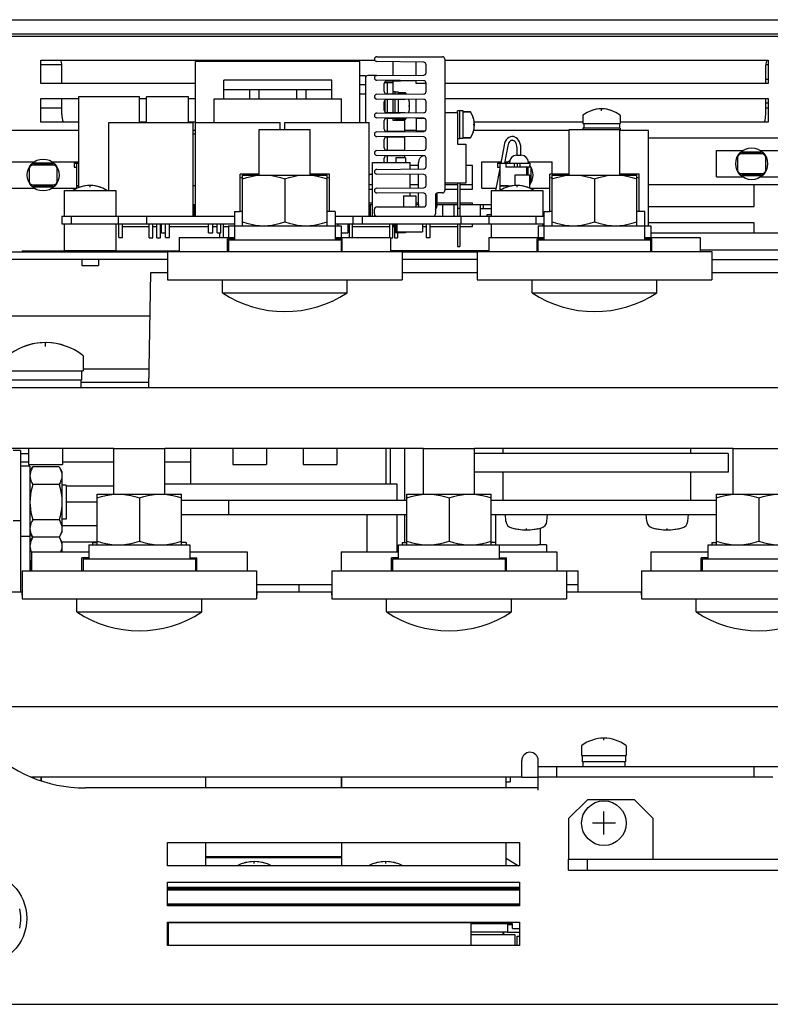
# Model space of a CAD drawing. Extents: x 28 to 410, y 34 to 287.
# Tile 3 of 32: x 68 to 88, y 73 to 99. Entities that reach past the tile are written whole.
import ezdxf

# ---------------------------------------------------------------- set-up
doc = ezdxf.new("R2010")
doc.units = 0
doc.header["$LTSCALE"] = 23.1
doc.layers.get('0').update_dxf_attribs({"linetype": 'CONTINUOUS'})
for name, color, linetype in [('ALL_AXIS', 7, 'CONTINUOUS'), ('ALL_CURVE', 7, 'CONTINUOUS'), ('ALL_FEATURES', 7, 'CONTINUOUS')]:
    doc.layers.add(name, color=color, linetype=linetype)

msp = doc.modelspace()

# ---------------------------------------------------------------- linework, layer by layer
at = {"color": 7, "linetype": 'CONTINUOUS'}
for p, q in [((72.15, 94.08), (72.212, 94.08)), ((72.18, 93.768), (72.18, 94.08)), ((76.838, 94.08), (76.925, 94.08)), ((76.875, 93.768), (76.875, 94.08)), ((78.08, 94.08), (78.15, 94.08)), ((78.65, 94.08), (79.188, 94.08)), ((78.8, 93.768), (78.8, 94.08)), ((79.1, 93.768), (79.1, 94.08)), ((79.25, 94.08), (80.088, 94.08)), ((79.8, 93.768), (79.8, 94.08)), ((79.882, 93.968), (79.882, 94.08)), ((78.575, 93.768), (78.575, 93.782)), ((76.313, 93.205), (76.313, 93.568)), ((76.388, 93.205), (76.388, 93.568)), ((77.513, 93.568), (77.513, 93.193)), ((70.975, 93.193), (71.075, 93.193)), ((71.175, 93.193), (71.275, 93.193)), ((77.4, 93.193), (77.463, 93.193)), ((77.513, 93.193), (77.588, 93.193)), ((77.588, 93.33), (77.588, 93.193)), ((78.45, 93.193), (78.35, 93.193)), ((72.484, 77.089), (76.109, 77.089)), ((72.484, 76.714), (76.109, 76.714)), ((72.484, 76.694), (76.109, 76.694)), ((80.6, 74.905), (80.6, 74.928))]:
    msp.add_line(p, q, dxfattribs=at)
at = {"layer": 'ALL_AXIS', "color": 7, "linetype": 'CONTINUOUS'}
for p, q in [((87.4, 97.418), (87.463, 97.418)), ((72.963, 96.893), (72.963, 97.143)), ((72.963, 97.143), (75.838, 97.143)), ((73.65, 97.143), (73.65, 96.893)), ((73.9, 97.143), (73.9, 96.893)), ((74.9, 97.143), (74.9, 96.893)), ((75.15, 97.143), (75.15, 96.893)), ((75.838, 96.893), (75.838, 97.143)), ((77.525, 97.08), (77.463, 97.08)), ((77.525, 97.028), (77.525, 97.08)), ((77.613, 97.074), (77.525, 97.074)), ((77.613, 97.027), (77.613, 97.074)), ((77.799, 97.055), (77.613, 97.055)), ((72.702, 96.268), (72.702, 96.893)), ((72.963, 96.893), (73.444, 96.893)), ((75.357, 96.893), (75.838, 96.893)), ((76.099, 96.268), (76.099, 96.893)), ((77.25, 96.854), (77.25, 96.557)), ((77.525, 96.528), (77.525, 96.883)), ((77.613, 96.527), (77.613, 96.884)), ((87.4, 96.793), (87.463, 96.793)), ((79.188, 96.53), (79.188, 96.58)), ((79.25, 96.58), (79.188, 96.58)), ((79.25, 95.83), (79.25, 96.58)), ((79.338, 96.574), (79.25, 96.574)), ((79.338, 95.837), (79.338, 96.574)), ((79.524, 96.555), (79.338, 96.555)), ((69.9, 94.455), (69.9, 96.268)), ((69.901, 96.268), (72.15, 96.268)), ((72.15, 93.768), (72.15, 96.268)), ((72.213, 93.768), (72.213, 96.268)), ((72.213, 96.268), (74.463, 96.268)), ((74.463, 96.08), (74.463, 96.268)), ((74.588, 96.08), (74.588, 96.268)), ((74.588, 96.268), (76.838, 96.268)), ((76.838, 93.768), (76.838, 96.268)), ((77.525, 96.33), (77.525, 96.383)), ((77.613, 96.337), (77.525, 96.337)), ((77.613, 96.337), (77.613, 96.384)), ((77.799, 96.355), (77.613, 96.355)), ((78.088, 96.373), (78.088, 96.038)), ((78.317, 96.373), (78.088, 96.373)), ((82.525, 96.452), (82.525, 96.243)), ((83.525, 96.452), (83.525, 96.243)), ((73.909, 94.868), (73.909, 96.08)), ((73.909, 96.08), (75.267, 96.08)), ((75.267, 94.868), (75.267, 96.08)), ((78.317, 96.038), (78.088, 96.038)), ((82.159, 94.868), (82.159, 96.08)), ((82.159, 96.08), (83.517, 96.08)), ((82.525, 96.243), (83.525, 96.243)), ((82.525, 96.118), (82.525, 96.08)), ((83.525, 96.118), (82.525, 96.118)), ((82.55, 96.243), (82.55, 96.118)), ((83.5, 96.243), (83.5, 96.118)), ((83.517, 94.868), (83.517, 96.08)), ((83.525, 96.118), (83.525, 96.055)), ((79.25, 95.83), (79.188, 95.83)), ((79.338, 95.837), (79.25, 95.837)), ((79.524, 95.855), (79.338, 95.855)), ((86.088, 94.818), (86.088, 95.518)), ((86.088, 95.518), (86.785, 95.518)), ((87.266, 95.518), (87.963, 95.518)), ((67.213, 95.218), (67.91, 95.218)), ((68.391, 95.218), (69.088, 95.218)), ((76.925, 93.768), (76.925, 95.205)), ((76.925, 95.205), (77.925, 95.205)), ((77.925, 95.026), (77.925, 95.205)), ((78.15, 95.029), (78.15, 95.205)), ((79.838, 94.518), (79.838, 95.218)), ((79.838, 95.218), (80.346, 95.218)), ((80.447, 95.218), (80.535, 95.218)), ((80.575, 95.18), (80.575, 95.205)), ((81.074, 95.218), (81.713, 95.218)), ((81.075, 95.18), (81.075, 95.205)), ((81.713, 94.893), (81.713, 95.218)), ((81.075, 94.868), (81.075, 95.08)), ((73.4, 93.893), (73.4, 94.893)), ((73.909, 94.893), (73.4, 94.893)), ((73.463, 94.806), (73.4, 94.787)), ((73.463, 93.518), (73.463, 94.868)), ((73.463, 94.868), (75.713, 94.868)), ((74.588, 94.767), (74.588, 93.618)), ((75.775, 94.893), (75.267, 94.893)), ((75.713, 93.518), (75.713, 94.868)), ((75.775, 94.787), (75.713, 94.806)), ((75.775, 93.893), (75.775, 94.893)), ((77.925, 94.526), (77.925, 94.884)), ((78.15, 94.529), (78.15, 94.882)), ((81.65, 93.893), (81.65, 94.893)), ((82.159, 94.893), (81.65, 94.893)), ((81.713, 94.806), (81.65, 94.787)), ((81.713, 93.518), (81.713, 94.868)), ((81.713, 94.868), (83.963, 94.868)), ((82.838, 94.767), (82.838, 93.618)), ((84.025, 94.893), (83.517, 94.893)), ((83.963, 93.518), (83.963, 94.868)), ((84.025, 94.787), (83.963, 94.806)), ((84.025, 93.893), (84.025, 94.893)), ((86.088, 94.818), (86.785, 94.818)), ((87.266, 94.818), (87.963, 94.818)), ((67.213, 94.518), (67.91, 94.518)), ((68.391, 94.518), (69.038, 94.518)), ((68.713, 94.455), (68.713, 93.768)), ((68.713, 94.455), (70.088, 94.455)), ((70.088, 94.455), (70.088, 93.768)), ((79.838, 94.518), (80.216, 94.518)), ((80.088, 94.455), (80.088, 93.768)), ((80.088, 94.455), (81.463, 94.455)), ((81.113, 94.518), (81.65, 94.518)), ((81.463, 94.455), (81.463, 93.768)), ((77.746, 94.318), (77.746, 94.018)), ((77.746, 94.318), (78.079, 94.318)), ((77.925, 94.318), (77.925, 94.384)), ((78.08, 94.318), (78.08, 94.018)), ((78.15, 94.08), (78.15, 94.382)), ((78.65, 94.08), (78.65, 94.39)), ((73.244, 93.893), (73.244, 93.143)), ((73.244, 93.893), (73.4, 93.893)), ((73.462, 93.893), (73.463, 93.893)), ((75.714, 93.893), (75.713, 93.893)), ((75.932, 93.893), (75.775, 93.893)), ((75.932, 93.893), (75.932, 93.143)), ((81.494, 93.143), (81.494, 93.893)), ((81.494, 93.893), (81.65, 93.893)), ((81.712, 93.893), (81.713, 93.893)), ((83.964, 93.893), (83.963, 93.893)), ((84.182, 93.893), (84.025, 93.893)), ((84.182, 93.143), (84.182, 93.893)), ((68.65, 93.768), (68.65, 93.568)), ((68.65, 93.768), (73.244, 93.768)), ((68.9, 93.768), (68.9, 93.568)), ((70.15, 93.768), (70.15, 93.568)), ((70.9, 93.768), (70.9, 93.568)), ((75.932, 93.768), (81.494, 93.768)), ((76.4, 93.768), (76.4, 93.568)), ((76.65, 93.768), (76.65, 93.568)), ((79.275, 93.768), (79.275, 93.568)), ((80.025, 93.768), (80.025, 93.568)), ((81.275, 93.768), (81.275, 93.568)), ((68.65, 93.568), (73.244, 93.568)), ((68.713, 93.568), (68.713, 92.855)), ((70.088, 93.568), (70.088, 92.855)), ((70.163, 93.205), (70.163, 93.568)), ((70.263, 93.205), (70.263, 93.568)), ((70.975, 93.193), (70.975, 93.568)), ((71.075, 93.193), (71.075, 93.568)), ((71.307, 93.33), (71.307, 93.568)), ((71.413, 93.205), (71.413, 93.568)), ((71.513, 93.205), (71.513, 93.568)), ((72.557, 93.33), (72.557, 93.568)), ((72.669, 93.33), (72.669, 93.568)), ((72.788, 93.33), (72.788, 93.568)), ((72.888, 93.33), (72.888, 93.568)), ((73.088, 93.518), (73.088, 93.205)), ((73.088, 93.518), (76.088, 93.518)), ((75.932, 93.568), (81.494, 93.568)), ((76.013, 93.518), (76.013, 93.568)), ((76.088, 93.518), (76.088, 93.205)), ((77.388, 93.205), (77.388, 93.568)), ((77.463, 93.193), (77.463, 93.568)), ((77.488, 93.568), (77.488, 93.493)), ((77.569, 93.568), (77.569, 93.355)), ((78.257, 93.568), (78.257, 93.355)), ((80.088, 93.568), (80.088, 93.205)), ((81.338, 93.518), (81.338, 93.205)), ((81.338, 93.518), (84.338, 93.518)), ((81.463, 93.568), (81.463, 93.518)), ((84.338, 93.518), (84.338, 93.205)), ((70.163, 93.205), (70.263, 93.205)), ((71.307, 93.33), (71.413, 93.33)), ((71.413, 93.205), (71.513, 93.205)), ((72.557, 93.33), (72.669, 93.33)), ((72.788, 93.33), (72.888, 93.33)), ((73.058, 92.83), (73.058, 93.168)), ((73.244, 93.168), (73.058, 93.168)), ((73.088, 93.143), (73.088, 92.83)), ((73.088, 93.143), (76.088, 93.143)), ((75.932, 93.168), (76.118, 93.168)), ((76.088, 93.143), (76.088, 92.83)), ((76.118, 92.83), (76.118, 93.168)), ((77.569, 93.355), (78.257, 93.355)), ((81.308, 92.83), (81.308, 93.168)), ((81.494, 93.168), (81.308, 93.168)), ((81.338, 92.83), (81.338, 93.143)), ((81.338, 93.143), (84.338, 93.143)), ((84.182, 93.168), (84.368, 93.168)), ((88.45, 93.318), (84.338, 93.318)), ((84.338, 92.83), (84.338, 93.143)), ((84.368, 92.83), (84.368, 93.168)), ((68.713, 92.855), (70.088, 92.855)), ((69.179, 92.855), (69.179, 92.849)), ((69.622, 92.855), (69.622, 92.849)), ((69.179, 92.618), (69.179, 92.455)), ((69.622, 92.618), (69.622, 92.455)), ((69.179, 92.455), (69.622, 92.455)), ((72.925, 91.73), (72.925, 92.08)), ((76.25, 91.73), (76.25, 92.08)), ((81.175, 91.73), (81.175, 92.08)), ((84.5, 91.73), (84.5, 92.08)), ((72.925, 91.73), (76.25, 91.73)), ((81.175, 91.73), (84.5, 91.73)), ((69.213, 90.055), (69.213, 89.655)), ((65.525, 89.655), (69.213, 89.655)), ((69.175, 89.655), (69.175, 89.405)), ((69.175, 89.405), (65.525, 89.405)), ((69.15, 89.405), (69.15, 89.205)), ((67.549, 87.53), (67.349, 87.53)), ((67.549, 87.53), (67.549, 83.768)), ((67.764, 87.58), (67.764, 87.155)), ((68.662, 87.58), (68.662, 87.155)), ((70.034, 86.368), (70.034, 87.58)), ((70.034, 87.58), (71.392, 87.58)), ((71.392, 86.368), (71.392, 87.58)), ((72.088, 86.643), (72.088, 87.58)), ((73.201, 87.58), (73.201, 87.155)), ((74.1, 87.58), (74.1, 87.155)), ((75.076, 87.58), (75.076, 87.155)), ((75.975, 87.58), (75.975, 87.155)), ((78.284, 86.368), (78.284, 87.58)), ((78.284, 87.58), (79.642, 87.58)), ((79.642, 86.368), (79.642, 87.58)), ((80.4, 87.58), (80.4, 87.455)), ((85.4, 87.58), (85.4, 87.455)), ((86.534, 86.368), (86.534, 87.58)), ((86.534, 87.58), (87.892, 87.58)), ((67.799, 87.118), (67.549, 87.118)), ((67.764, 87.155), (68.662, 87.155)), ((67.799, 87.118), (67.799, 84.33)), ((67.799, 86.968), (67.872, 87.094)), ((68.577, 87.094), (67.872, 87.094)), ((68.577, 87.094), (68.649, 86.968)), ((73.201, 87.155), (74.1, 87.155)), ((75.076, 87.155), (75.975, 87.155)), ((68.649, 86.968), (68.649, 85.343)), ((80.4, 86.955), (80.4, 86.205)), ((85.4, 86.955), (85.4, 86.205)), ((68.577, 86.624), (67.872, 86.624)), ((68.763, 86.605), (68.649, 86.605)), ((68.763, 86.605), (68.763, 85.706)), ((69.588, 85.018), (69.588, 86.368)), ((69.588, 86.368), (71.838, 86.368)), ((71.838, 85.018), (71.838, 86.368)), ((77.838, 85.018), (77.838, 86.368)), ((77.838, 86.368), (80.088, 86.368)), ((80.088, 85.018), (80.088, 86.368)), ((86.088, 85.018), (86.088, 86.368)), ((86.088, 86.368), (88.338, 86.368)), ((70.713, 86.267), (70.713, 85.118)), ((78.963, 86.267), (78.963, 85.118)), ((87.213, 86.267), (87.213, 85.118)), ((80.213, 85.018), (80.213, 85.83)), ((80.479, 85.648), (80.463, 85.83)), ((81.572, 85.648), (81.588, 85.83)), ((84.229, 85.648), (84.213, 85.83)), ((85.322, 85.648), (85.338, 85.83)), ((67.549, 85.655), (67.349, 85.655)), ((68.577, 85.686), (67.872, 85.686)), ((68.763, 85.706), (68.649, 85.706)), ((67.799, 85.243), (67.549, 85.243)), ((67.799, 85.343), (67.871, 85.218)), ((67.846, 85.266), (67.871, 85.218)), ((68.577, 85.218), (68.649, 85.343)), ((68.602, 85.266), (68.577, 85.218)), ((81.4, 85.018), (81.4, 85.466)), ((67.799, 85.093), (67.872, 85.219)), ((68.577, 85.219), (67.872, 85.219)), ((68.577, 85.219), (68.649, 85.093)), ((68.649, 85.093), (68.649, 84.83)), ((69.369, 85.018), (69.369, 84.643)), ((69.369, 85.018), (72.057, 85.018)), ((69.463, 85.08), (69.463, 85.018)), ((69.463, 85.08), (69.588, 85.08)), ((71.963, 85.08), (71.838, 85.08)), ((71.963, 85.08), (71.963, 85.018)), ((72.057, 85.018), (72.057, 84.643)), ((77.619, 84.643), (77.619, 85.018)), ((77.619, 85.018), (81.339, 85.018)), ((77.713, 85.08), (77.713, 85.018)), ((77.713, 85.08), (77.838, 85.08)), ((80.213, 85.08), (80.088, 85.08)), ((80.307, 84.643), (80.307, 85.018)), ((81.557, 85.018), (81.4, 85.018)), ((81.557, 85.018), (81.557, 84.83)), ((85.869, 84.643), (85.869, 85.018)), ((85.869, 85.018), (88.557, 85.018)), ((85.963, 85.08), (85.963, 85.018)), ((85.963, 85.08), (86.088, 85.08)), ((67.826, 84.846), (67.838, 84.817)), ((69.183, 84.33), (69.183, 84.668)), ((69.369, 84.668), (69.183, 84.668)), ((69.213, 84.643), (69.213, 84.33)), ((69.213, 84.643), (72.213, 84.643)), ((72.057, 84.668), (72.243, 84.668)), ((72.213, 84.643), (72.213, 84.33)), ((72.243, 84.33), (72.243, 84.668)), ((77.433, 84.33), (77.433, 84.668)), ((77.619, 84.668), (77.433, 84.668)), ((77.463, 84.33), (77.463, 84.643)), ((77.463, 84.643), (80.463, 84.643)), ((80.307, 84.668), (80.493, 84.668)), ((80.463, 84.33), (80.463, 84.643)), ((80.493, 84.33), (80.493, 84.668)), ((85.683, 84.33), (85.683, 84.668)), ((85.869, 84.668), (85.683, 84.668)), ((85.713, 84.33), (85.713, 84.643)), ((85.713, 84.643), (88.713, 84.643)), ((69.05, 83.23), (69.05, 83.58)), ((72.375, 83.23), (72.375, 83.58)), ((77.3, 83.23), (77.3, 83.58)), ((80.625, 83.23), (80.625, 83.58)), ((85.55, 83.23), (85.55, 83.58)), ((69.05, 83.23), (72.375, 83.23)), ((77.3, 83.23), (80.625, 83.23)), ((85.55, 83.23), (88.875, 83.23)), ((82.494, 79.666), (82.494, 79.405)), ((83.682, 79.666), (83.682, 79.405)), ((82.494, 79.405), (83.682, 79.405)), ((82.513, 79.405), (82.513, 79.243)), ((83.663, 79.243), (82.513, 79.243)), ((82.525, 79.243), (82.525, 79.118)), ((83.65, 79.243), (83.65, 79.118)), ((83.663, 79.405), (83.663, 79.243)), ((80.485, 76.674), (80.814, 76.468)), ((84.9, 76.649), (84.9, 76.643)), ((84.9, 76.649), (86.025, 76.649)), ((86.025, 76.649), (86.025, 76.643)), ((73.213, 75.868), (73.213, 75.861)), ((74.338, 75.868), (74.338, 75.861)), ((76.713, 75.868), (76.713, 75.861)), ((77.838, 75.868), (77.838, 75.861)), ((73.15, 75.424), (73.15, 75.405)), ((74.4, 75.424), (74.4, 75.405)), ((76.65, 75.424), (76.65, 75.405)), ((77.9, 75.424), (77.9, 75.405)), ((71.494, 74.343), (71.494, 74.955)), ((71.494, 74.955), (79.557, 74.955)), ((72.807, 74.968), (72.807, 74.955)), ((74.744, 74.968), (74.744, 74.955)), ((76.307, 74.968), (76.307, 74.955)), ((78.244, 74.968), (78.244, 74.955)), ((79.557, 74.343), (79.557, 74.955)), ((80.526, 74.905), (80.65, 74.905)), ((80.4, 74.705), (80.4, 74.643)), ((80.525, 74.705), (80.838, 74.705))]:
    msp.add_line(p, q, dxfattribs=at)
at = {"layer": 'ALL_AXIS', "color": 3, "linetype": 'CONTINUOUS'}
for p, q in [((78.15, 95.118), (77.925, 95.118)), ((79.588, 95.118), (79.413, 95.118)), ((79.588, 94.493), (79.588, 95.118)), ((76.838, 94.493), (76.925, 94.493)), ((78.85, 94.493), (79.188, 94.493)), ((79.25, 94.493), (79.588, 94.493)), ((87.088, 94.03), (87.088, 94.605)), ((76.925, 94.118), (76.838, 94.118)), ((78.15, 94.118), (78.08, 94.118)), ((79.188, 94.118), (78.65, 94.118)), ((79.588, 94.118), (79.25, 94.118)), ((79.588, 94.08), (79.588, 94.118)), ((84.275, 94.03), (87.088, 94.03)), ((70.263, 93.493), (70.975, 93.493)), ((71.075, 93.493), (71.175, 93.493)), ((71.275, 93.493), (71.307, 93.493)), ((71.513, 93.493), (72.557, 93.493)), ((72.669, 93.493), (72.788, 93.493)), ((72.95, 93.493), (73.088, 93.493)), ((76.263, 93.493), (76.313, 93.493)), ((76.388, 93.493), (77.388, 93.493)), ((77.463, 93.493), (77.513, 93.493)), ((78.257, 93.493), (78.35, 93.493)), ((78.45, 93.493), (79.188, 93.493)), ((79.25, 93.493), (79.588, 93.493)), ((79.588, 93.493), (79.588, 93.568)), ((87.088, 93.593), (84.275, 93.593)), ((87.088, 93.318), (87.088, 93.593)), ((70.965, 89.343), (69.15, 89.343)), ((67.764, 87.218), (67.549, 87.218)), ((70.034, 87.218), (68.662, 87.218)), ((72.088, 87.218), (71.392, 87.218)), ((68.763, 86.593), (70.034, 86.593)), ((69.588, 86.155), (68.763, 86.155)), ((68.649, 85.53), (69.588, 85.53)), ((69.588, 85.093), (68.649, 85.093)), ((71.463, 76.468), (71.463, 77.093)), ((71.463, 77.093), (80.838, 77.093)), ((80.838, 77.093), (80.838, 76.468)), ((80.838, 76.468), (71.463, 76.468)), ((71.463, 75.405), (71.463, 76.03)), ((71.463, 76.03), (80.838, 76.03)), ((80.838, 76.03), (80.838, 75.405)), ((80.838, 75.405), (71.463, 75.405)), ((71.463, 74.343), (71.463, 74.968)), ((71.463, 74.968), (80.838, 74.968)), ((80.838, 74.968), (80.838, 74.343)), ((80.838, 74.343), (71.463, 74.343))]:
    msp.add_line(p, q, dxfattribs=at)
at = {"layer": 'ALL_AXIS', "color": 7, "linetype": 'CONTINUOUS'}
for points in [[(73.463, 94.767), (73.58, 94.803), (73.693, 94.831), (73.804, 94.851), (73.915, 94.864), (74.025, 94.868)], [(73.909, 94.89), (73.878, 94.888), (73.761, 94.875), (73.719, 94.868)], [(74.025, 94.868), (74.136, 94.864), (74.246, 94.851), (74.357, 94.831), (74.471, 94.803), (74.588, 94.767)], [(74.588, 94.767), (74.705, 94.803), (74.818, 94.831), (74.929, 94.851), (75.04, 94.864), (75.15, 94.868)], [(75.15, 94.868), (75.261, 94.864), (75.371, 94.851), (75.482, 94.831), (75.596, 94.803), (75.713, 94.767)], [(75.457, 94.868), (75.415, 94.875), (75.298, 94.888), (75.267, 94.89)], [(81.713, 94.767), (81.83, 94.803), (81.943, 94.831), (82.054, 94.851), (82.165, 94.864), (82.275, 94.868)], [(82.159, 94.89), (82.128, 94.888), (82.011, 94.875), (81.969, 94.868)], [(82.275, 94.868), (82.386, 94.864), (82.496, 94.851), (82.607, 94.831), (82.721, 94.803), (82.838, 94.767)], [(82.838, 94.767), (82.955, 94.803), (83.068, 94.831), (83.179, 94.851), (83.29, 94.864), (83.4, 94.868)], [(83.4, 94.868), (83.511, 94.864), (83.621, 94.851), (83.732, 94.831), (83.846, 94.803), (83.963, 94.767)], [(83.707, 94.868), (83.665, 94.875), (83.548, 94.888), (83.517, 94.89)], [(73.463, 93.618), (73.58, 93.582), (73.693, 93.555), (73.804, 93.534), (73.915, 93.522), (74.025, 93.518)], [(74.025, 93.518), (74.136, 93.522), (74.246, 93.534), (74.357, 93.555), (74.471, 93.582), (74.588, 93.618)], [(74.588, 93.618), (74.705, 93.582), (74.818, 93.555), (74.929, 93.534), (75.04, 93.522), (75.15, 93.518)], [(75.15, 93.518), (75.261, 93.522), (75.371, 93.534), (75.482, 93.555), (75.596, 93.582), (75.713, 93.618)], [(81.713, 93.618), (81.83, 93.582), (81.943, 93.555), (82.054, 93.534), (82.165, 93.522), (82.275, 93.518)], [(82.275, 93.518), (82.386, 93.522), (82.496, 93.534), (82.607, 93.555), (82.721, 93.582), (82.838, 93.618)], [(82.838, 93.618), (82.955, 93.582), (83.068, 93.555), (83.179, 93.534), (83.29, 93.522), (83.4, 93.518)], [(83.4, 93.518), (83.511, 93.522), (83.621, 93.534), (83.732, 93.555), (83.846, 93.582), (83.963, 93.618)], [(67.872, 87.094), (67.846, 87.045), (67.826, 86.997), (67.811, 86.951), (67.802, 86.905), (67.799, 86.859)], [(68.577, 87.094), (68.602, 87.045), (68.623, 86.997), (68.637, 86.951), (68.646, 86.905), (68.649, 86.859)], [(67.799, 86.859), (67.802, 86.813), (67.811, 86.767), (67.826, 86.721), (67.846, 86.673), (67.872, 86.624)], [(68.649, 86.859), (68.646, 86.813), (68.637, 86.767), (68.623, 86.721), (68.602, 86.673), (68.577, 86.624)], [(67.872, 86.624), (67.846, 86.527), (67.826, 86.433), (67.811, 86.34), (67.802, 86.248), (67.799, 86.155)], [(68.577, 86.624), (68.602, 86.527), (68.623, 86.433), (68.637, 86.34), (68.646, 86.248), (68.649, 86.155)], [(69.588, 86.267), (69.705, 86.303), (69.818, 86.331), (69.929, 86.351), (70.04, 86.364), (70.15, 86.368)], [(70.15, 86.368), (70.261, 86.364), (70.371, 86.351), (70.482, 86.331), (70.596, 86.303), (70.713, 86.267)], [(70.713, 86.267), (70.83, 86.303), (70.943, 86.331), (71.054, 86.351), (71.165, 86.364), (71.275, 86.368)], [(71.275, 86.368), (71.386, 86.364), (71.496, 86.351), (71.607, 86.331), (71.721, 86.303), (71.838, 86.267)], [(77.838, 86.267), (77.955, 86.303), (78.068, 86.331), (78.179, 86.351), (78.29, 86.364), (78.4, 86.368)], [(78.4, 86.368), (78.511, 86.364), (78.621, 86.351), (78.732, 86.331), (78.846, 86.303), (78.963, 86.267)], [(78.963, 86.267), (79.08, 86.303), (79.193, 86.331), (79.304, 86.351), (79.415, 86.364), (79.525, 86.368)], [(79.525, 86.368), (79.636, 86.364), (79.746, 86.351), (79.857, 86.331), (79.971, 86.303), (80.088, 86.267)], [(86.088, 86.267), (86.205, 86.303), (86.318, 86.331), (86.429, 86.351), (86.54, 86.364), (86.65, 86.368)], [(86.65, 86.368), (86.761, 86.364), (86.871, 86.351), (86.982, 86.331), (87.096, 86.303), (87.213, 86.267)], [(87.213, 86.267), (87.33, 86.303), (87.443, 86.331), (87.554, 86.351), (87.665, 86.364), (87.775, 86.368)], [(67.799, 86.155), (67.802, 86.063), (67.811, 85.97), (67.826, 85.877), (67.846, 85.783), (67.872, 85.686)], [(68.649, 86.155), (68.646, 86.063), (68.637, 85.97), (68.622, 85.877), (68.602, 85.783), (68.577, 85.686)], [(67.872, 85.686), (67.846, 85.637), (67.826, 85.59), (67.811, 85.544), (67.802, 85.498), (67.799, 85.452)], [(68.577, 85.686), (68.602, 85.637), (68.623, 85.59), (68.637, 85.544), (68.646, 85.498), (68.649, 85.452)], [(67.799, 85.452), (67.802, 85.406), (67.811, 85.36), (67.826, 85.313), (67.846, 85.266)], [(68.649, 85.452), (68.646, 85.406), (68.637, 85.36), (68.623, 85.313), (68.602, 85.266)], [(67.872, 85.219), (67.846, 85.17), (67.826, 85.122), (67.811, 85.076), (67.802, 85.03), (67.799, 84.984)], [(67.799, 84.984), (67.802, 84.938), (67.811, 84.892), (67.826, 84.846)], [(68.577, 85.219), (68.602, 85.17), (68.623, 85.122), (68.637, 85.076), (68.646, 85.03), (68.649, 84.984)], [(68.649, 84.984), (68.646, 84.938), (68.637, 84.892), (68.623, 84.846), (68.616, 84.83)], [(69.588, 85.118), (69.705, 85.082), (69.818, 85.055), (69.929, 85.034), (70.04, 85.022), (70.15, 85.018)], [(70.15, 85.018), (70.261, 85.022), (70.371, 85.034), (70.482, 85.055), (70.596, 85.082), (70.713, 85.118)], [(70.713, 85.118), (70.83, 85.082), (70.943, 85.055), (71.054, 85.034), (71.165, 85.022), (71.275, 85.018)], [(71.275, 85.018), (71.386, 85.022), (71.496, 85.034), (71.607, 85.055), (71.721, 85.082), (71.838, 85.118)], [(77.838, 85.118), (77.955, 85.082), (78.068, 85.055), (78.179, 85.034), (78.29, 85.022), (78.4, 85.018)], [(78.4, 85.018), (78.511, 85.022), (78.621, 85.034), (78.732, 85.055), (78.846, 85.082), (78.963, 85.118)], [(78.963, 85.118), (79.08, 85.082), (79.193, 85.055), (79.304, 85.034), (79.415, 85.022), (79.525, 85.018)], [(79.525, 85.018), (79.636, 85.022), (79.746, 85.034), (79.857, 85.055), (79.971, 85.082), (80.088, 85.118)], [(86.088, 85.118), (86.205, 85.082), (86.318, 85.055), (86.429, 85.034), (86.54, 85.022), (86.65, 85.018)], [(86.65, 85.018), (86.761, 85.022), (86.871, 85.034), (86.982, 85.055), (87.096, 85.082), (87.213, 85.118)], [(87.213, 85.118), (87.33, 85.082), (87.443, 85.055), (87.554, 85.034), (87.665, 85.022), (87.775, 85.018)], [(67.838, 84.615), (67.826, 84.558), (67.811, 84.465), (67.802, 84.373), (67.801, 84.33)]]:
    msp.add_lwpolyline(points, dxfattribs=at)
for centre, radius in [((87.025, 95.168), 0.425), ((68.15, 94.868), 0.425), ((66.463, 75.068), 1.25)]:
    msp.add_circle(centre, radius, dxfattribs=at)
for centre, radius, start, end in [((83.025, 95.818), 0.812, 52.4557, 127.5443), ((80.775, 94.868), 0.425, 117.4038, 132.6537), ((80.775, 94.868), 0.425, 322.5917, 37.4083), ((69.4, 93.78), 0.812, 56.3617, 123.6383), ((80.775, 93.78), 0.812, 56.3617, 123.6383), ((80.775, 94.868), 0.425, 220.3689, 222.5776), ((74.588, 94.244), 3.014, 236.5225, 303.4775), ((82.838, 94.244), 3.014, 236.5225, 303.4775), ((68.213, 88.78), 1.625, 52.2365, 125.31), ((80.678, 85.665), 0.2, 185, 254.506), ((81.373, 85.665), 0.2, 285.494, 355), ((84.428, 85.665), 0.2, 185, 254.506), ((85.123, 85.665), 0.2, 285.494, 355), ((81.025, 86.918), 1.5, 254.506, 285.494), ((84.775, 86.918), 1.5, 254.506, 285.494), ((70.713, 85.744), 3.014, 236.5225, 303.4775), ((78.963, 85.744), 3.014, 236.5225, 303.4775), ((87.213, 85.744), 3.014, 236.5225, 303.4775), ((83.088, 78.868), 1, 53.9417, 126.0583), ((73.775, 75.58), 1, 62.7434, 117.2566), ((77.275, 75.58), 1, 62.7434, 117.2566), ((66.463, 75.068), 1.094, 346.2709, 13.7291)]:
    msp.add_arc(centre, radius, start, end, dxfattribs=at)
at = {"layer": 'ALL_CURVE', "color": 40, "linetype": 'CONTINUOUS'}
for p, q in [((77.913, 96.705), (77.884, 96.705)), ((83.025, 96.582), (83.025, 96.63)), ((79.638, 96.205), (79.609, 96.205)), ((69.4, 94.545), (69.4, 94.593)), ((80.775, 94.545), (80.775, 94.593)), ((68.213, 90.305), (68.213, 90.405)), ((81.025, 85.418), (81.025, 85.449)), ((84.775, 85.418), (84.775, 85.449)), ((83.088, 79.82), (83.088, 79.868)), ((83.088, 77.299), (83.088, 77.912)), ((83.394, 77.605), (82.782, 77.605)), ((73.775, 76.532), (73.775, 76.58)), ((77.275, 76.532), (77.275, 76.58))]:
    msp.add_line(p, q, dxfattribs=at)
for centre, radius, start, end in [((77.288, 96.705), 0.625, 343.3366, 16.6634), ((83.025, 95.818), 0.812, 70.2168, 109.7832), ((79.013, 96.205), 0.625, 342.5424, 17.4576), ((69.4, 93.78), 0.812, 70.2168, 109.7832), ((80.775, 93.78), 0.812, 70.2168, 109.7832), ((68.213, 88.78), 1.625, 69.7478, 110.2522), ((81.025, 86.918), 1.5, 258.2193, 281.7807), ((84.775, 86.918), 1.5, 258.2193, 281.7807), ((83.088, 78.868), 1, 72.1666, 107.8334), ((73.775, 75.58), 1, 72.1666, 107.8334), ((77.275, 75.58), 1, 72.1666, 107.8334)]:
    msp.add_arc(centre, radius, start, end, dxfattribs=at)
at = {"layer": 'ALL_FEATURES', "color": 7, "linetype": 'CONTINUOUS'}
for p, q in [((65.525, 99.005), (120.525, 99.005)), ((65.4, 98.63), (97.2, 98.63)), ((72.213, 96.268), (72.213, 97.893)), ((76.588, 97.893), (72.213, 97.893)), ((76.588, 96.268), (76.588, 97.893)), ((78.289, 97.87), (77.037, 97.892)), ((77.038, 98.018), (78.788, 98.018)), ((78.85, 97.955), (78.85, 94.455)), ((68.65, 97.805), (68.088, 97.805)), ((68.65, 97.305), (68.65, 97.793)), ((78.35, 97.592), (78.35, 97.807)), ((87.463, 97.805), (87.4, 97.805)), ((87.4, 97.305), (87.4, 97.793)), ((72.963, 97.143), (72.963, 97.393)), ((75.838, 97.393), (72.963, 97.393)), ((75.838, 97.143), (75.838, 97.393)), ((76.588, 97.518), (76.732, 97.518)), ((76.732, 97.518), (76.732, 97.493)), ((76.752, 97.493), (76.732, 97.493)), ((76.738, 97.455), (76.738, 96.268)), ((77.019, 97.518), (76.8, 97.518)), ((77.038, 97.518), (78.288, 97.53)), ((78.288, 97.381), (77.038, 97.392)), ((77.238, 97.092), (77.238, 97.307)), ((77.242, 97.33), (77.463, 97.33)), ((77.299, 97.37), (78.052, 97.383)), ((77.325, 97.03), (77.325, 97.33)), ((77.463, 97.33), (77.463, 97.028)), ((78.35, 97.092), (78.35, 97.318)), ((76.738, 97.268), (76.588, 97.268)), ((77.613, 97.055), (77.799, 97.055)), ((68.65, 96.48), (68.65, 96.905)), ((69.088, 96.955), (69.088, 94.53)), ((70.713, 96.955), (69.088, 96.955)), ((70.713, 96.268), (70.713, 96.955)), ((70.9, 96.268), (70.9, 96.955)), ((72.025, 96.955), (70.9, 96.955)), ((72.025, 96.268), (72.025, 96.955)), ((72.702, 96.893), (72.963, 96.893)), ((73.444, 96.893), (75.357, 96.893)), ((75.838, 96.893), (76.099, 96.893)), ((76.738, 97.018), (76.588, 97.018)), ((77.038, 97.018), (78.288, 97.03)), ((78.288, 96.881), (77.038, 96.892)), ((77.238, 96.592), (77.238, 96.818)), ((77.794, 97.025), (77.3, 97.03)), ((77.3, 96.881), (77.794, 96.885)), ((77.325, 96.53), (77.325, 96.881)), ((77.463, 96.882), (77.463, 96.528)), ((78.35, 96.592), (78.35, 96.818)), ((87.4, 96.48), (87.4, 96.905)), ((68.088, 96.655), (68.65, 96.655)), ((77.038, 96.518), (78.288, 96.53)), ((77.794, 96.525), (77.3, 96.53)), ((78.85, 96.53), (79.188, 96.53)), ((79.188, 96.53), (79.188, 95.693)), ((79.338, 96.555), (79.524, 96.555)), ((87.4, 96.655), (87.463, 96.655)), ((78.288, 96.381), (77.038, 96.392)), ((77.238, 96.092), (77.238, 96.318)), ((77.3, 96.381), (77.794, 96.385)), ((77.325, 96.03), (77.325, 96.381)), ((77.463, 96.382), (77.463, 96.33)), ((77.463, 96.33), (77.775, 96.33)), ((77.613, 96.355), (77.799, 96.355)), ((77.775, 96.33), (77.775, 96.025)), ((78.35, 96.092), (78.35, 96.318)), ((77.038, 96.018), (78.288, 96.03)), ((77.794, 96.025), (77.3, 96.03)), ((72.213, 95.955), (72.15, 95.955)), ((78.288, 95.881), (77.038, 95.892)), ((77.238, 95.592), (77.238, 95.818)), ((77.3, 95.881), (77.794, 95.885)), ((77.325, 95.53), (77.325, 95.881)), ((77.775, 95.886), (77.775, 95.525)), ((78.35, 95.592), (78.35, 95.818)), ((79.338, 95.855), (79.524, 95.855)), ((77.038, 95.518), (78.288, 95.53)), ((77.794, 95.525), (77.3, 95.53)), ((79.188, 95.693), (79.413, 95.693)), ((79.413, 95.693), (79.413, 94.655)), ((80.428, 95.665), (80.339, 95.18)), ((80.527, 95.647), (80.441, 95.18)), ((80.775, 95.393), (80.775, 95.593)), ((80.875, 95.393), (80.875, 95.593)), ((86.788, 95.447), (86.788, 95.467)), ((87.254, 95.467), (86.797, 95.467)), ((87.238, 95.48), (86.813, 95.48)), ((87.263, 95.447), (87.263, 95.467)), ((78.288, 95.381), (77.038, 95.392)), ((77.238, 95.205), (77.238, 95.318)), ((77.3, 95.381), (77.794, 95.385)), ((77.325, 95.205), (77.325, 95.381)), ((77.55, 95.33), (77.55, 95.205)), ((77.8, 95.33), (77.55, 95.33)), ((77.775, 95.386), (77.775, 95.33)), ((77.8, 95.33), (77.8, 95.205)), ((78.35, 95.092), (78.35, 95.318)), ((80.763, 95.393), (80.888, 95.393)), ((86.65, 95.33), (86.65, 95.005)), ((86.663, 95.38), (86.658, 95.369)), ((87.3, 95.43), (86.75, 95.43)), ((86.788, 95.447), (87.263, 95.447)), ((87.393, 95.369), (87.388, 95.38)), ((87.4, 95.005), (87.4, 95.33)), ((67.775, 95.03), (67.775, 94.705)), ((67.788, 95.08), (67.783, 95.069)), ((68.425, 95.13), (67.875, 95.13)), ((67.913, 95.147), (67.913, 95.167)), ((67.913, 95.147), (68.388, 95.147)), ((68.379, 95.167), (67.922, 95.167)), ((68.363, 95.18), (67.938, 95.18)), ((68.388, 95.147), (68.388, 95.167)), ((68.518, 95.069), (68.513, 95.08)), ((68.525, 94.705), (68.525, 95.03)), ((68.975, 95.18), (68.975, 95.08)), ((68.975, 95.18), (69.088, 95.18)), ((68.975, 95.08), (69.038, 95.08)), ((69.038, 95.18), (69.038, 94.506)), ((77.038, 95.018), (78.288, 95.03)), ((80.313, 95.04), (80.205, 94.455)), ((80.25, 95.18), (80.25, 95.08)), ((80.25, 95.18), (81.113, 95.18)), ((80.25, 95.08), (80.313, 95.08)), ((80.313, 95.18), (80.313, 94.455)), ((80.475, 95.18), (80.475, 95.08)), ((81.113, 95.08), (80.475, 95.08)), ((80.7, 95.18), (80.7, 95.08)), ((80.775, 95.18), (80.775, 95.08)), ((80.85, 95.18), (80.85, 95.08)), ((81.038, 94.868), (81.038, 95.08)), ((81.113, 95.18), (81.113, 95.08)), ((81.143, 95.069), (81.138, 95.08)), ((81.15, 94.705), (81.15, 95.03)), ((86.658, 94.967), (86.663, 94.955)), ((87.388, 94.955), (87.393, 94.967)), ((76.838, 94.893), (76.925, 94.893)), ((78.288, 94.881), (77.038, 94.892)), ((78.35, 94.592), (78.35, 94.818)), ((80.713, 94.868), (80.713, 94.589)), ((81.113, 94.868), (80.713, 94.868)), ((81.113, 94.518), (81.113, 94.868)), ((86.75, 94.905), (87.3, 94.905)), ((86.788, 94.869), (86.788, 94.889)), ((86.788, 94.889), (87.263, 94.889)), ((87.254, 94.868), (86.797, 94.868)), ((86.813, 94.855), (87.238, 94.855)), ((87.263, 94.889), (87.263, 94.869)), ((67.783, 94.667), (67.788, 94.655)), ((67.875, 94.605), (68.425, 94.605)), ((67.913, 94.569), (67.913, 94.589)), ((67.913, 94.589), (68.388, 94.589)), ((68.379, 94.568), (67.922, 94.568)), ((67.938, 94.555), (68.363, 94.555)), ((68.388, 94.589), (68.388, 94.569)), ((68.513, 94.655), (68.518, 94.667)), ((69.038, 94.593), (69.088, 94.593)), ((69.038, 94.58), (69.088, 94.58)), ((72.213, 94.58), (72.15, 94.58)), ((77.038, 94.518), (78.288, 94.53)), ((79.413, 94.655), (78.85, 94.655)), ((79.188, 94.655), (79.188, 93.768)), ((79.25, 94.655), (79.25, 93.768)), ((80.313, 94.489), (80.307, 94.455)), ((80.313, 94.593), (80.538, 94.593)), ((80.313, 94.58), (80.641, 94.58)), ((80.4, 94.58), (80.4, 94.593)), ((80.538, 94.58), (80.538, 94.593)), ((81.138, 94.655), (81.143, 94.667)), ((78.288, 94.381), (77.038, 94.392)), ((78.35, 94.08), (78.35, 94.318)), ((78.6, 94.33), (78.6, 93.83)), ((78.788, 94.393), (78.663, 94.393)), ((73.462, 93.893), (73.4, 93.893)), ((75.775, 93.893), (75.714, 93.893)), ((76.975, 93.83), (76.975, 93.955)), ((77.038, 94.018), (78.288, 94.018)), ((79.188, 93.987), (79.25, 93.987)), ((80.088, 93.968), (79.8, 93.968)), ((81.712, 93.893), (81.65, 93.893)), ((84.025, 93.893), (83.964, 93.893)), ((79.982, 93.768), (79.982, 93.818)), ((79.982, 93.818), (80.088, 93.818)), ((71.175, 93.193), (71.175, 93.568)), ((71.275, 93.193), (71.275, 93.568)), ((72.95, 93.568), (72.95, 93.205)), ((76.263, 93.568), (76.263, 93.33)), ((77.55, 93.568), (77.55, 93.33)), ((78.35, 93.568), (78.35, 93.193)), ((78.45, 93.568), (78.45, 93.193)), ((79.188, 93.568), (79.188, 92.968)), ((79.25, 93.568), (79.25, 92.968)), ((71.775, 93.205), (71.775, 92.83)), ((72.85, 93.33), (72.85, 93.205)), ((76.088, 93.33), (76.263, 93.33)), ((77.4, 93.205), (77.4, 92.83)), ((77.8, 93.33), (77.55, 93.33)), ((77.8, 93.355), (77.8, 93.33)), ((80.025, 93.205), (80.025, 92.83)), ((85.65, 93.205), (85.65, 92.83)), ((67.588, 92.849), (67.588, 92.818)), ((67.588, 92.849), (71.775, 92.849)), ((80.025, 92.849), (77.4, 92.849)), ((79.188, 92.968), (79.25, 92.968)), ((85.65, 92.88), (88.45, 92.88)), ((71.463, 92.618), (65.525, 92.618)), ((71.463, 92.83), (71.463, 92.08)), ((77.713, 92.83), (77.713, 92.08)), ((79.713, 92.618), (77.713, 92.618)), ((79.713, 92.83), (79.713, 92.08)), ((85.963, 92.83), (85.963, 92.08)), ((70.963, 89.205), (71.016, 92.268)), ((71.016, 92.268), (71.46, 92.268)), ((71.46, 92.268), (71.463, 92.08)), ((71.463, 92.08), (77.713, 92.08)), ((77.716, 92.268), (77.713, 92.08)), ((77.716, 92.268), (79.71, 92.268)), ((79.71, 92.268), (79.713, 92.08)), ((79.713, 92.08), (85.963, 92.08)), ((85.966, 92.268), (85.963, 92.08)), ((85.966, 92.268), (87.96, 92.268)), ((69.213, 89.705), (70.972, 89.705)), ((67.549, 87.455), (67.764, 87.455)), ((77.275, 87.58), (77.275, 86.643)), ((77.4, 86.643), (77.4, 87.58)), ((86.4, 87.455), (79.642, 87.455)), ((86.4, 87.455), (86.4, 86.955)), ((86.4, 86.955), (79.642, 86.955)), ((71.392, 86.643), (77.575, 86.643)), ((77.575, 86.643), (77.575, 86.205)), ((73.088, 86.205), (73.088, 85.83)), ((71.838, 85.83), (77.838, 85.83)), ((76.775, 85.83), (76.775, 84.83)), ((77.575, 85.83), (77.575, 84.83)), ((80.088, 85.83), (86.088, 85.83)), ((81.4, 85.018), (81.339, 85.018)), ((67.838, 84.83), (67.838, 84.33)), ((73.588, 84.83), (73.588, 84.33)), ((76.088, 84.83), (76.088, 84.33)), ((81.838, 84.83), (81.838, 84.33)), ((84.338, 84.83), (84.338, 84.33)), ((67.588, 84.33), (67.588, 83.58)), ((73.838, 84.33), (73.838, 83.58)), ((75.838, 84.33), (75.838, 83.58)), ((82.088, 84.33), (82.088, 83.58)), ((82.4, 83.768), (82.4, 84.33)), ((84.088, 84.33), (84.088, 83.58)), ((75.838, 83.955), (73.838, 83.955)), ((74.963, 83.955), (74.963, 83.768)), ((82.4, 83.955), (82.088, 83.955)), ((67.141, 83.768), (67.585, 83.768)), ((67.585, 83.768), (67.588, 83.58)), ((73.841, 83.768), (73.838, 83.58)), ((73.841, 83.768), (75.835, 83.768)), ((75.835, 83.768), (75.838, 83.58)), ((82.091, 83.768), (82.088, 83.58)), ((82.091, 83.768), (84.085, 83.768)), ((84.085, 83.768), (84.088, 83.58)), ((67.588, 83.58), (73.838, 83.58)), ((75.838, 83.58), (82.088, 83.58)), ((84.088, 83.58), (90.338, 83.58)), ((81.338, 78.83), (81.338, 79.118)), ((81.838, 78.83), (81.838, 79.118)), ((87.088, 78.83), (87.088, 79.118)), ((67.9, 78.83), (67.9, 78.805)), ((68.09, 78.83), (68.09, 78.739)), ((68.11, 78.733), (68.11, 78.83)), ((72.485, 78.543), (72.485, 78.83)), ((76.09, 78.83), (76.09, 78.543)), ((76.11, 78.543), (76.11, 78.83)), ((80.485, 78.543), (80.485, 78.83)), ((80.485, 78.705), (80.588, 78.705)), ((80.588, 78.83), (80.588, 78.705)), ((80.9, 78.83), (81.338, 78.83)), ((72.485, 76.468), (72.485, 77.093)), ((76.09, 77.093), (76.09, 77.089)), ((76.11, 76.468), (76.11, 77.093)), ((80.485, 76.468), (80.485, 77.093)), ((82.15, 76.355), (82.15, 76.643)), ((82.65, 76.355), (82.65, 76.643)), ((82.15, 76.355), (103.9, 76.355)), ((71.463, 75.868), (80.838, 75.868)), ((71.463, 75.83), (80.838, 75.83)), ((71.463, 75.424), (80.838, 75.424)), ((71.494, 74.928), (71.463, 74.928)), ((80.65, 74.928), (79.557, 74.928)), ((80.525, 74.928), (80.525, 74.705)), ((80.65, 74.803), (80.65, 74.928)), ((80.65, 74.803), (80.838, 74.803)), ((71.494, 74.705), (71.463, 74.705)), ((71.463, 74.643), (71.494, 74.643)), ((80.525, 74.705), (79.557, 74.705)), ((79.557, 74.643), (80.713, 74.643)), ((80.425, 74.643), (80.425, 74.705)), ((80.713, 74.643), (80.713, 74.343)), ((80.775, 74.343), (80.775, 74.593)), ((80.775, 74.593), (80.838, 74.593))]:
    msp.add_line(p, q, dxfattribs=at)
at = {"layer": 'ALL_FEATURES', "color": 3, "linetype": 'CONTINUOUS'}
for p, q in [((97.2, 98.555), (65.325, 98.555)), ((68.088, 97.305), (68.088, 97.93)), ((68.088, 97.93), (76.982, 97.93)), ((77.463, 97.884), (77.463, 97.522)), ((78.088, 97.528), (78.088, 97.873)), ((78.85, 97.93), (87.463, 97.93)), ((87.463, 97.93), (87.463, 97.305)), ((72.213, 97.305), (68.088, 97.305)), ((77.463, 97.373), (77.463, 97.33)), ((78.088, 97.305), (78.088, 97.383)), ((78.35, 97.305), (78.088, 97.305)), ((87.463, 97.305), (78.85, 97.305)), ((68.088, 96.28), (68.088, 96.905)), ((68.088, 96.905), (69.088, 96.905)), ((70.713, 96.905), (70.9, 96.905)), ((72.025, 96.905), (72.213, 96.905)), ((78.088, 96.528), (78.088, 96.883)), ((78.85, 96.905), (87.463, 96.905)), ((87.463, 96.905), (87.463, 96.28)), ((69.088, 96.28), (68.088, 96.28)), ((70.9, 96.28), (70.713, 96.28)), ((72.213, 96.28), (72.025, 96.28)), ((78.088, 96.373), (78.088, 96.383)), ((82.525, 96.28), (79.632, 96.28)), ((87.463, 96.28), (83.525, 96.28)), ((69.088, 96.055), (65.525, 96.055)), ((72.213, 96.055), (72.15, 96.055)), ((78.088, 96.055), (77.775, 96.055)), ((82.159, 96.055), (79.618, 96.055)), ((84.275, 96.055), (83.517, 96.055)), ((84.275, 93.518), (84.275, 96.055)), ((84.275, 95.855), (89.4, 95.855)), ((76.925, 94.605), (76.838, 94.605)), ((78.15, 94.605), (77.925, 94.605)), ((79.188, 94.605), (78.85, 94.605)), ((79.588, 94.605), (79.25, 94.605)), ((89.4, 94.605), (84.275, 94.605)), ((71.775, 93.205), (73.244, 93.205)), ((75.932, 93.205), (77.4, 93.205)), ((80.025, 93.205), (81.494, 93.205)), ((84.182, 93.205), (85.65, 93.205)), ((65.525, 92.818), (71.463, 92.818)), ((71.463, 92.83), (77.713, 92.83)), ((77.713, 92.818), (79.713, 92.818)), ((79.713, 92.83), (85.963, 92.83)), ((85.963, 92.618), (87.963, 92.618)), ((65.525, 91.118), (70.996, 91.118)), ((65.525, 89.205), (120.525, 89.205)), ((70.034, 87.58), (65.525, 87.58)), ((78.284, 87.58), (71.392, 87.58)), ((77.775, 87.58), (77.775, 86.205)), ((86.534, 87.58), (79.642, 87.58)), ((71.838, 86.205), (77.838, 86.205)), ((80.088, 86.205), (86.088, 86.205)), ((77.775, 85.83), (77.775, 85.08)), ((67.838, 84.83), (69.369, 84.83)), ((72.057, 84.83), (73.588, 84.83)), ((76.088, 84.83), (77.619, 84.83)), ((80.307, 84.83), (81.838, 84.83)), ((84.338, 84.83), (85.869, 84.83)), ((67.588, 84.33), (73.838, 84.33)), ((75.838, 84.33), (82.4, 84.33)), ((84.088, 84.33), (90.338, 84.33)), ((120.169, 80.705), (65.881, 80.705)), ((80.9, 78.83), (80.9, 79.274)), ((81.338, 79.118), (81.338, 79.274)), ((81.338, 79.118), (104.713, 79.118)), ((80.9, 78.83), (67.843, 78.83)), ((81.338, 78.48), (81.338, 78.83)), ((87.588, 78.83), (81.338, 78.83)), ((81.338, 78.543), (69.275, 78.543)), ((82.65, 78.23), (82.15, 77.73)), ((83.9, 78.23), (82.65, 78.23)), ((84.4, 77.73), (83.9, 78.23)), ((82.15, 77.73), (82.15, 76.643)), ((84.4, 76.643), (84.4, 77.73)), ((82.15, 76.643), (103.9, 76.643)), ((71.463, 75.899), (80.838, 75.899)), ((71.463, 75.861), (80.838, 75.861)), ((71.463, 75.455), (80.838, 75.455)), ((62.038, 72.78), (124.013, 72.78))]:
    msp.add_line(p, q, dxfattribs=at)
at = {"layer": 'ALL_FEATURES', "color": 7, "linetype": 'CONTINUOUS'}
for points in [[(80.649, 95.893), (80.637, 95.892), (80.597, 95.885), (80.558, 95.868), (80.522, 95.842), (80.489, 95.807), (80.462, 95.765), (80.442, 95.717), (80.428, 95.665)], [(80.649, 95.793), (80.639, 95.792), (80.613, 95.785), (80.59, 95.769), (80.569, 95.747), (80.551, 95.718), (80.537, 95.685), (80.527, 95.647)], [(80.875, 95.593), (80.872, 95.647), (80.861, 95.7), (80.843, 95.749), (80.818, 95.793), (80.789, 95.83), (80.754, 95.859), (80.717, 95.879), (80.678, 95.89), (80.649, 95.893)], [(80.775, 95.593), (80.773, 95.634), (80.764, 95.673), (80.751, 95.709), (80.734, 95.739), (80.714, 95.763), (80.69, 95.781), (80.665, 95.791), (80.649, 95.793)], [(86.788, 95.467), (86.792, 95.467), (86.797, 95.467)], [(87.254, 95.467), (87.259, 95.467), (87.263, 95.467)], [(67.913, 95.167), (67.917, 95.167), (67.922, 95.167)], [(68.379, 95.167), (68.384, 95.167), (68.388, 95.167)], [(86.797, 94.868), (86.792, 94.868), (86.788, 94.869)], [(87.263, 94.869), (87.259, 94.868), (87.254, 94.868)], [(67.922, 94.568), (67.917, 94.568), (67.913, 94.569)], [(68.388, 94.569), (68.384, 94.568), (68.379, 94.568)]]:
    msp.add_lwpolyline(points, dxfattribs=at)
msp.add_circle((83.088, 77.605), 0.594, dxfattribs=at)
for centre, radius, start, end in [((68.338, 97.793), 0.312, 0, 26.129), ((77.038, 97.955), 0.063, 90, 269), ((78.288, 97.807), 0.0625, 0, 89), ((78.788, 97.955), 0.0625, 0, 90), ((87.713, 97.793), 0.312, 153.871, 180), ((78.288, 97.592), 0.0625, 270.5209, 360), ((76.8, 97.455), 0.0625, 90, 180), ((77.038, 97.455), 0.0631, 90.5209, 269.4791), ((77.013, 97.455), 0.0625, 78.2449, 84.1601), ((77.3, 97.307), 0.0625, 91, 180), ((78.288, 97.318), 0.0625, 0, 89.4791), ((77.3, 97.092), 0.0625, 180, 269.4791), ((77.799, 97.043), 0.0125, 33.437, 90), ((77.288, 96.705), 0.625, 30.8938, 33.437), ((78.288, 97.092), 0.0625, 270.5209, 360), ((77.038, 96.955), 0.0631, 90.5209, 269.4791), ((77.3, 96.818), 0.0625, 90.5209, 180), ((77.288, 96.705), 0.625, 343.3358, 16.6642), ((78.288, 96.818), 0.0625, 0, 89.4791), ((77.038, 96.455), 0.0631, 90.5209, 269.4791), ((77.3, 96.592), 0.0625, 180, 269.4791), ((78.288, 96.592), 0.0625, 270.5209, 360), ((79.524, 96.543), 0.0125, 33.437, 90), ((79.013, 96.205), 0.625, 326.563, 33.437), ((69.275, 96.48), 0.625, 180, 198.6924), ((77.3, 96.318), 0.0625, 90.5209, 180), ((77.799, 96.368), 0.0125, 270, 326.563), ((77.288, 96.705), 0.625, 326.563, 329.1062), ((78.288, 96.318), 0.0625, 0, 89.4791), ((82.538, 96.452), 0.0125, 127.5443, 180), ((83.513, 96.452), 0.0125, 0, 52.4557), ((86.775, 96.48), 0.625, 341.3091, 360), ((77.038, 95.955), 0.0631, 90.5209, 269.4791), ((77.3, 96.092), 0.0625, 180, 269.4791), ((78.288, 96.092), 0.0625, 270.5209, 360), ((77.3, 95.818), 0.0625, 90.5209, 180), ((78.288, 95.818), 0.0625, 0, 89.4791), ((79.524, 95.868), 0.0125, 270, 326.563), ((77.038, 95.455), 0.0631, 90.5209, 269.4791), ((77.3, 95.592), 0.0625, 180, 269.4791), ((78.288, 95.592), 0.0625, 270.5209, 360), ((86.813, 95.318), 0.163, 90, 157.3801), ((87.238, 95.318), 0.163, 22.6199, 90), ((77.3, 95.318), 0.0625, 90.5209, 180), ((78.338, 95.205), 0.188, 109.9013, 180), ((78.288, 95.318), 0.0625, 0, 89.4791), ((80.763, 95.205), 0.188, 90, 180), ((80.888, 95.205), 0.188, 0, 90), ((86.75, 95.33), 0.1, 90, 180), ((87.3, 95.33), 0.1, 0, 90), ((67.875, 95.03), 0.1, 90, 180), ((67.938, 95.018), 0.163, 90, 157.3801), ((68.363, 95.018), 0.163, 22.6199, 90), ((68.425, 95.03), 0.1, 0, 90), ((77.038, 94.955), 0.0631, 90.5209, 269.4791), ((78.288, 95.092), 0.0625, 270.5209, 360), ((80.988, 95.018), 0.163, 22.6199, 39.6219), ((81.05, 95.03), 0.1, 0, 50.9382), ((86.75, 95.005), 0.1, 180, 270), ((86.813, 95.018), 0.163, 202.6199, 270), ((87.238, 95.018), 0.163, 270, 337.3801), ((87.3, 95.005), 0.1, 270, 360), ((67.875, 94.705), 0.1, 180, 270), ((68.425, 94.705), 0.1, 270, 360), ((76.888, 94.83), 0.0625, 90, 144.6213), ((78.288, 94.818), 0.0625, 0, 89.4791), ((81.05, 94.705), 0.1, 309.0618, 360), ((67.938, 94.718), 0.163, 202.6199, 270), ((68.363, 94.718), 0.163, 270, 337.3801), ((77.038, 94.455), 0.0631, 90.5209, 269.4791), ((78.288, 94.592), 0.0625, 270.5209, 360), ((78.788, 94.455), 0.0625, 270, 360), ((80.563, 94.718), 0.163, 230.3778, 237.8567), ((80.988, 94.718), 0.163, 320.3778, 337.3801), ((78.288, 94.318), 0.0625, 0, 89.4791), ((78.663, 94.33), 0.0625, 90, 180), ((77.038, 93.955), 0.0625, 90, 180), ((78.338, 94.08), 0.188, 180, 199.5405), ((78.288, 94.08), 0.0625, 270, 360), ((78.463, 94.08), 0.188, 317.3725, 360), ((77.038, 93.83), 0.0625, 180, 270), ((78.538, 93.83), 0.0625, 270, 360), ((69.2, 90.055), 0.0125, 0, 52.2365), ((82.507, 79.666), 0.0125, 126.0583, 180), ((83.669, 79.666), 0.0125, 0, 53.9417)]:
    msp.add_arc(centre, radius, start, end, dxfattribs=at)
at = {"layer": 'ALL_FEATURES', "color": 3, "linetype": 'CONTINUOUS'}
for centre, radius, start, end in [((69.275, 82.293), 3.75, 180, 270), ((81.119, 79.274), 0.219, 0, 180)]:
    msp.add_arc(centre, radius, start, end, dxfattribs=at)

doc.saveas('drawing.dxf')
